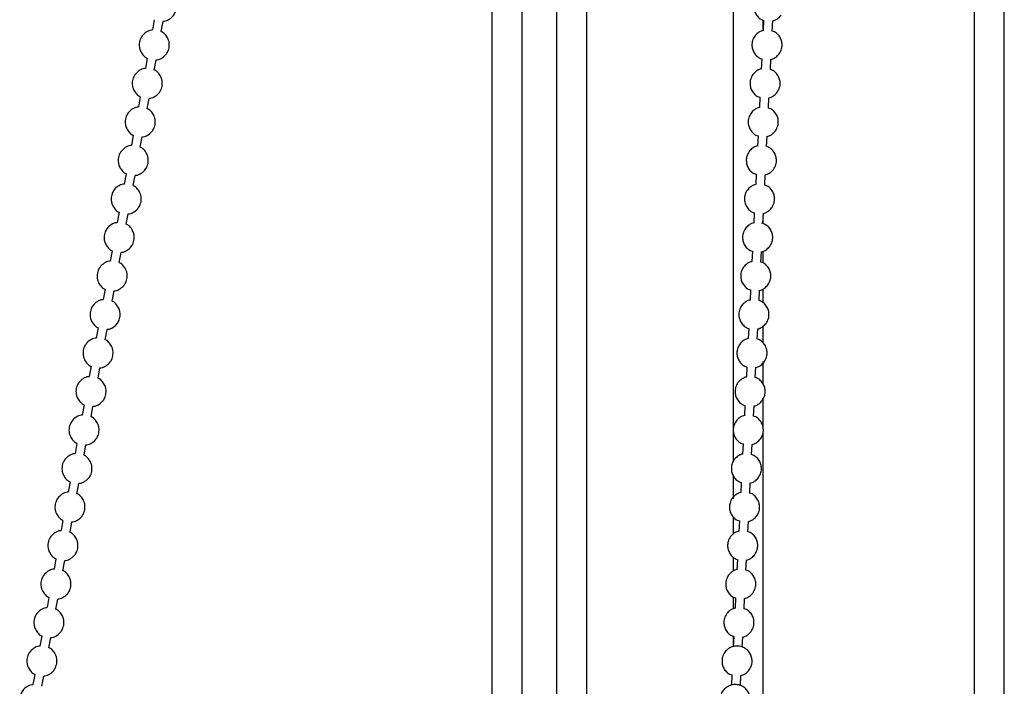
# Model space of a CAD drawing. Header units: millimetres. Extents: x 313 to 1951, y 543 to 2760.
# Tile 37 of 64: x 525 to 688, y 2409 to 2519. Entities that reach past the tile are written whole.
import ezdxf

# ---------------------------------------------------------------- set-up
doc = ezdxf.new("R2010")
doc.units = ezdxf.units.MM
doc.header["$LTSCALE"] = 10

msp = doc.modelspace()

# ---------------------------------------------------------------- linework, layer by layer
at = {"color": 7, "linetype": 'Continuous', "lineweight": 25}
for p, q in [((602.91, 2560.94), (602.91, 2151.05)), ((607.91, 2151.05), (607.91, 2560.94)), ((613.63, 2560.94), (613.63, 2151.05)), ((618.63, 2151.06), (618.63, 2560.94)), ((642.91, 2560.94), (642.91, 2445.71)), ((682.91, 2560.94), (682.91, 2151.12)), ((687.91, 2151.12), (687.91, 2560.94)), ((546.89, 2519.07), (546.58, 2517.37)), ((647.98, 2518.98), (647.9, 2517.27)), ((647.91, 2517.49), (647.91, 2519)), ((548.05, 2517.1), (548.36, 2518.8)), ((649.4, 2517.19), (649.48, 2518.9)), ((545.72, 2512.68), (545.41, 2510.98)), ((546.89, 2510.71), (547.2, 2512.41)), ((647.67, 2512.59), (647.59, 2510.88)), ((649.09, 2510.81), (649.17, 2512.51)), ((544.55, 2506.3), (544.24, 2504.6)), ((545.72, 2504.33), (546.03, 2506.03)), ((647.36, 2506.2), (647.28, 2504.5)), ((648.78, 2504.42), (648.86, 2506.13)), ((543.39, 2499.91), (543.08, 2498.21)), ((544.55, 2497.94), (544.86, 2499.64)), ((647.05, 2499.82), (646.97, 2498.11)), ((648.47, 2498.03), (648.55, 2499.74)), ((542.22, 2493.52), (541.91, 2491.82)), ((543.39, 2491.55), (543.7, 2493.25)), ((646.74, 2493.43), (646.66, 2491.72)), ((648.15, 2491.64), (648.24, 2493.35)), ((541.06, 2487.13), (540.75, 2485.43)), ((542.22, 2485.17), (542.53, 2486.87)), ((646.43, 2487.04), (646.35, 2485.34)), ((647.84, 2485.26), (647.93, 2486.96)), ((647.91, 2485.24), (647.91, 2486.58)), ((539.89, 2480.75), (539.58, 2479.05)), ((541.06, 2478.78), (541.37, 2480.48)), ((646.12, 2480.66), (646.04, 2478.95)), ((647.53, 2478.87), (647.62, 2480.58)), ((647.91, 2478.74), (647.91, 2480.64)), ((538.73, 2474.36), (538.42, 2472.66)), ((539.89, 2472.39), (540.2, 2474.09)), ((645.81, 2474.27), (645.73, 2472.56)), ((647.22, 2472.48), (647.31, 2474.19)), ((647.91, 2472.1), (647.91, 2474.41)), ((537.56, 2467.97), (537.25, 2466.27)), ((538.72, 2466), (539.04, 2467.7)), ((645.5, 2467.88), (645.42, 2466.18)), ((646.91, 2466.1), (647, 2467.8)), ((647.91, 2465.46), (647.91, 2468.24)), ((647.91, 2458.6), (647.91, 2462.37)), ((536.39, 2461.59), (536.08, 2459.89)), ((537.56, 2459.62), (537.87, 2461.32)), ((645.19, 2461.49), (645.11, 2459.79)), ((646.6, 2459.71), (646.69, 2461.42)), ((647.91, 2451.24), (647.91, 2456.24)), ((535.23, 2455.2), (534.92, 2453.5)), ((536.39, 2453.23), (536.7, 2454.93)), ((644.88, 2455.11), (644.8, 2453.4)), ((646.29, 2453.32), (646.38, 2455.03)), ((647.91, 2151.09), (647.91, 2450.7)), ((534.06, 2448.81), (533.75, 2447.11)), ((644.57, 2448.72), (644.49, 2447.01)), ((535.23, 2446.84), (535.54, 2448.54)), ((645.98, 2446.94), (646.07, 2448.64)), ((532.9, 2442.43), (532.59, 2440.73)), ((534.06, 2440.46), (534.37, 2442.16)), ((642.91, 2443.51), (642.91, 2439.63)), ((644.26, 2442.33), (644.17, 2440.63)), ((645.67, 2440.55), (645.76, 2442.25)), ((531.73, 2436.04), (531.42, 2434.34)), ((532.9, 2434.07), (533.21, 2435.77)), ((642.91, 2436.63), (642.91, 2433.76)), ((643.95, 2435.95), (643.86, 2434.24)), ((645.36, 2434.16), (645.45, 2435.87)), ((530.56, 2429.65), (530.25, 2427.95)), ((531.73, 2427.68), (532.04, 2429.38)), ((642.91, 2429.98), (642.91, 2427.6)), ((643.64, 2429.56), (643.55, 2427.85)), ((645.05, 2427.77), (645.14, 2429.48)), ((529.4, 2423.26), (529.09, 2421.56)), ((530.56, 2421.29), (530.87, 2422.99)), ((642.91, 2423.33), (642.91, 2421.39)), ((643.33, 2423.17), (643.24, 2421.47)), ((644.74, 2421.39), (644.82, 2423.09)), ((528.23, 2416.88), (527.92, 2415.18)), ((529.4, 2414.91), (529.71, 2416.61)), ((642.91, 2416.82), (642.91, 2415.09)), ((643.02, 2416.78), (642.93, 2415.08)), ((644.43, 2415), (644.51, 2416.71)), ((527.07, 2410.49), (526.76, 2408.79)), ((528.23, 2408.52), (528.54, 2410.22)), ((642.71, 2410.4), (642.62, 2408.69)), ((644.12, 2408.61), (644.2, 2410.32))]:
    msp.add_line(p, q, dxfattribs=at)
for points, knots in [([(648.21, 2523.68), (648.09, 2523.65), (647.8, 2523.57), (647.3, 2523.28), (646.77, 2522.76), (646.46, 2522.12), (646.34, 2521.5), (646.34, 2520.92), (646.53, 2520.24), (646.94, 2519.6), (647.43, 2519.15), (647.8, 2519.03), (647.91, 2519)], [0, 0, 0, 0, 0.059479, 0.146343, 0.272458, 0.417195, 0.478291, 0.580628, 0.690787, 0.813233, 0.947375, 1, 1, 1, 1]), ([(548.37, 2518.82), (548.42, 2518.82), (548.78, 2518.82), (549.42, 2519.13), (550.03, 2519.69), (550.38, 2520.29), (550.47, 2520.65), (550.51, 2520.8)], [0, 0, 0, 0, 0.055937, 0.344751, 0.644035, 0.850449, 1, 1, 1, 1]), ([(649.48, 2518.88), (649.6, 2518.91), (649.89, 2518.98), (650.39, 2519.27), (650.68, 2519.6), (650.86, 2519.8)], [0, 0, 0, 0, 0.218305, 0.537123, 1, 1, 1, 1]), ([(546.57, 2517.35), (546.51, 2517.35), (546.15, 2517.35), (545.52, 2517.04), (544.9, 2516.48), (544.57, 2515.88), (544.38, 2515.24), (544.37, 2514.59), (544.57, 2513.86), (544.97, 2513.24), (545.4, 2512.8), (545.7, 2512.7), (545.72, 2512.69)], [0, 0, 0, 0, 0.027677, 0.170581, 0.318666, 0.420799, 0.494797, 0.637545, 0.721266, 0.85165, 0.988624, 1, 1, 1, 1]), ([(647.91, 2517.3), (647.79, 2517.27), (647.49, 2517.19), (646.99, 2516.89), (646.46, 2516.37), (646.15, 2515.74), (646.03, 2515.11), (646.03, 2514.54), (646.22, 2513.86), (646.63, 2513.22), (647.14, 2512.75), (647.54, 2512.63), (647.67, 2512.59)], [0, 0, 0, 0, 0.06025, 0.145922, 0.270305, 0.413056, 0.473314, 0.574247, 0.682894, 0.803659, 0.935959, 1, 1, 1, 1]), ([(549.34, 2514.41), (549.37, 2514.71), (549.41, 2515.19), (549.2, 2515.92), (548.8, 2516.54), (548.37, 2516.98), (548.07, 2517.08), (548.05, 2517.09)], [0, 0, 0, 0, 0.282556, 0.448274, 0.706356, 0.977482, 1, 1, 1, 1]), ([(650.55, 2513.41), (650.7, 2513.67), (650.92, 2514.04), (651.04, 2514.68), (651.04, 2515.25), (650.85, 2515.93), (650.43, 2516.57), (649.92, 2517.04), (649.53, 2517.16), (649.4, 2517.19)], [0, 0, 0, 0, 0.195631, 0.27821, 0.416532, 0.565426, 0.730927, 0.912236, 1, 1, 1, 1]), ([(547.2, 2512.44), (547.26, 2512.44), (547.62, 2512.43), (548.25, 2512.75), (548.87, 2513.3), (549.21, 2513.9), (549.3, 2514.26), (549.34, 2514.41)], [0, 0, 0, 0, 0.055937, 0.344751, 0.644035, 0.850449, 1, 1, 1, 1]), ([(649.17, 2512.49), (649.29, 2512.52), (649.58, 2512.6), (650.08, 2512.89), (650.37, 2513.22), (650.55, 2513.41)], [0, 0, 0, 0, 0.2183049, 0.5371229, 1, 1, 1, 1]), ([(545.41, 2510.96), (545.35, 2510.96), (544.99, 2510.96), (544.36, 2510.65), (543.74, 2510.1), (543.4, 2509.49), (543.21, 2508.85), (543.2, 2508.2), (543.41, 2507.47), (543.8, 2506.85), (544.24, 2506.41), (544.53, 2506.31), (544.56, 2506.31)], [0, 0, 0, 0, 0.027677, 0.170581, 0.318666, 0.420799, 0.494797, 0.637545, 0.721266, 0.85165, 0.988624, 1, 1, 1, 1]), ([(647.59, 2510.91), (647.47, 2510.88), (647.17, 2510.8), (646.68, 2510.51), (646.15, 2509.98), (645.84, 2509.35), (645.71, 2508.72), (645.72, 2508.15), (645.91, 2507.47), (646.32, 2506.83), (646.83, 2506.36), (647.23, 2506.24), (647.36, 2506.2)], [0, 0, 0, 0, 0.058756, 0.144564, 0.269146, 0.412123, 0.472477, 0.57357, 0.68239, 0.803347, 0.935857, 1, 1, 1, 1]), ([(650.24, 2507.03), (650.39, 2507.29), (650.61, 2507.66), (650.73, 2508.29), (650.73, 2508.86), (650.54, 2509.54), (650.12, 2510.18), (649.61, 2510.65), (649.22, 2510.77), (649.09, 2510.81)], [0, 0, 0, 0, 0.195631, 0.27821, 0.416532, 0.565426, 0.730927, 0.912236, 1, 1, 1, 1]), ([(548.17, 2508.03), (548.2, 2508.33), (548.24, 2508.8), (548.03, 2509.54), (547.64, 2510.16), (547.2, 2510.6), (546.91, 2510.7), (546.88, 2510.7)], [0, 0, 0, 0, 0.282556, 0.448274, 0.706356, 0.977482, 1, 1, 1, 1]), ([(546.03, 2506.05), (546.09, 2506.05), (546.45, 2506.05), (547.08, 2506.36), (547.7, 2506.91), (548.04, 2507.52), (548.14, 2507.87), (548.17, 2508.03)], [0, 0, 0, 0, 0.055937, 0.344751, 0.644035, 0.850449, 1, 1, 1, 1]), ([(648.86, 2506.1), (648.98, 2506.13), (649.27, 2506.21), (649.77, 2506.5), (650.06, 2506.83), (650.24, 2507.03)], [0, 0, 0, 0, 0.218305, 0.537123, 1, 1, 1, 1]), ([(544.24, 2504.57), (544.18, 2504.57), (543.82, 2504.58), (543.19, 2504.26), (542.57, 2503.71), (542.24, 2503.11), (542.05, 2502.46), (542.04, 2501.82), (542.24, 2501.09), (542.64, 2500.47), (543.07, 2500.03), (543.37, 2499.93), (543.39, 2499.92)], [0, 0, 0, 0, 0.027677, 0.170581, 0.318666, 0.420799, 0.494797, 0.637545, 0.721266, 0.85165, 0.988624, 1, 1, 1, 1]), ([(547.01, 2501.64), (547.04, 2501.94), (547.08, 2502.42), (546.87, 2503.15), (546.47, 2503.77), (546.04, 2504.21), (545.74, 2504.31), (545.72, 2504.32)], [0, 0, 0, 0, 0.282556, 0.448274, 0.706356, 0.977482, 1, 1, 1, 1]), ([(647.28, 2504.52), (647.16, 2504.49), (646.86, 2504.41), (646.37, 2504.12), (645.84, 2503.6), (645.53, 2502.96), (645.4, 2502.33), (645.41, 2501.76), (645.6, 2501.08), (646.01, 2500.44), (646.52, 2499.97), (646.92, 2499.85), (647.05, 2499.82)], [0, 0, 0, 0, 0.0587558, 0.1445643, 0.2691456, 0.4121233, 0.4724766, 0.5735698, 0.6823896, 0.8033466, 0.9358575, 1, 1, 1, 1]), ([(649.93, 2500.64), (650.08, 2500.9), (650.3, 2501.27), (650.42, 2501.9), (650.42, 2502.47), (650.23, 2503.15), (649.81, 2503.79), (649.3, 2504.26), (648.91, 2504.38), (648.78, 2504.42)], [0, 0, 0, 0, 0.195631, 0.27821, 0.416532, 0.565426, 0.730927, 0.912236, 1, 1, 1, 1]), ([(544.87, 2499.66), (544.93, 2499.66), (545.29, 2499.66), (545.92, 2499.97), (546.54, 2500.53), (546.88, 2501.13), (546.97, 2501.49), (547.01, 2501.64)], [0, 0, 0, 0, 0.055937, 0.344751, 0.644035, 0.850449, 1, 1, 1, 1]), ([(648.55, 2499.72), (648.67, 2499.75), (648.96, 2499.82), (649.46, 2500.11), (649.75, 2500.44), (649.93, 2500.64)], [0, 0, 0, 0, 0.218305, 0.537123, 1, 1, 1, 1]), ([(543.07, 2498.19), (543.02, 2498.19), (542.66, 2498.19), (542.03, 2497.88), (541.4, 2497.32), (541.07, 2496.72), (540.88, 2496.07), (540.87, 2495.43), (541.07, 2494.7), (541.47, 2494.08), (541.91, 2493.64), (542.2, 2493.54), (542.22, 2493.53)], [0, 0, 0, 0, 0.027677, 0.170581, 0.318666, 0.420799, 0.494797, 0.637545, 0.721266, 0.85165, 0.988624, 1, 1, 1, 1]), ([(545.84, 2495.25), (545.87, 2495.55), (545.91, 2496.03), (545.7, 2496.76), (545.31, 2497.38), (544.87, 2497.82), (544.57, 2497.92), (544.55, 2497.93)], [0, 0, 0, 0, 0.282556, 0.448274, 0.706356, 0.977482, 1, 1, 1, 1]), ([(646.97, 2498.13), (646.85, 2498.1), (646.55, 2498.03), (646.06, 2497.73), (645.53, 2497.21), (645.22, 2496.57), (645.09, 2495.95), (645.1, 2495.37), (645.29, 2494.7), (645.7, 2494.05), (646.21, 2493.58), (646.61, 2493.47), (646.74, 2493.43)], [0, 0, 0, 0, 0.058756, 0.144564, 0.269146, 0.412123, 0.472477, 0.57357, 0.68239, 0.803347, 0.935857, 1, 1, 1, 1]), ([(649.62, 2494.25), (649.77, 2494.51), (649.99, 2494.88), (650.11, 2495.52), (650.11, 2496.09), (649.92, 2496.77), (649.5, 2497.41), (648.99, 2497.88), (648.6, 2497.99), (648.47, 2498.03)], [0, 0, 0, 0, 0.195631, 0.27821, 0.416532, 0.565426, 0.730927, 0.912236, 1, 1, 1, 1]), ([(543.7, 2493.28), (543.76, 2493.28), (544.12, 2493.27), (544.75, 2493.59), (545.37, 2494.14), (545.71, 2494.74), (545.8, 2495.1), (545.84, 2495.25)], [0, 0, 0, 0, 0.055937, 0.344751, 0.644035, 0.850449, 1, 1, 1, 1]), ([(648.24, 2493.33), (648.36, 2493.36), (648.65, 2493.44), (649.15, 2493.72), (649.44, 2494.05), (649.62, 2494.25)], [0, 0, 0, 0, 0.2183049, 0.5371229, 1, 1, 1, 1]), ([(541.91, 2491.8), (541.85, 2491.8), (541.49, 2491.8), (540.86, 2491.49), (540.24, 2490.94), (539.9, 2490.33), (539.71, 2489.69), (539.71, 2489.04), (539.91, 2488.31), (540.31, 2487.69), (540.74, 2487.25), (541.04, 2487.15), (541.06, 2487.14)], [0, 0, 0, 0, 0.027677, 0.170581, 0.318666, 0.420799, 0.494797, 0.637545, 0.721266, 0.85165, 0.988624, 1, 1, 1, 1]), ([(544.68, 2488.86), (544.7, 2489.17), (544.75, 2489.64), (544.53, 2490.37), (544.14, 2491), (543.7, 2491.44), (543.41, 2491.54), (543.39, 2491.54)], [0, 0, 0, 0, 0.282556, 0.4482738, 0.7063556, 0.9774822, 1, 1, 1, 1]), ([(646.66, 2491.75), (646.54, 2491.72), (646.24, 2491.64), (645.75, 2491.35), (645.22, 2490.82), (644.91, 2490.19), (644.78, 2489.56), (644.79, 2488.99), (644.98, 2488.31), (645.39, 2487.67), (645.9, 2487.2), (646.3, 2487.08), (646.43, 2487.04)], [0, 0, 0, 0, 0.058756, 0.144564, 0.269146, 0.412123, 0.472477, 0.57357, 0.68239, 0.803347, 0.935857, 1, 1, 1, 1]), ([(649.31, 2487.86), (649.46, 2488.13), (649.68, 2488.5), (649.8, 2489.13), (649.8, 2489.7), (649.61, 2490.38), (649.19, 2491.02), (648.68, 2491.49), (648.28, 2491.61), (648.15, 2491.64)], [0, 0, 0, 0, 0.195631, 0.27821, 0.416532, 0.565426, 0.730927, 0.912236, 1, 1, 1, 1]), ([(542.54, 2486.89), (542.6, 2486.89), (542.95, 2486.89), (543.59, 2487.2), (544.2, 2487.75), (544.55, 2488.35), (544.64, 2488.71), (544.68, 2488.86)], [0, 0, 0, 0, 0.055937, 0.344751, 0.644035, 0.850449, 1, 1, 1, 1]), ([(647.91, 2486.94), (648.03, 2486.97), (648.33, 2487.05), (648.84, 2487.34), (649.13, 2487.67), (649.31, 2487.86)], [0, 0, 0, 0, 0.2267493, 0.5421232, 1, 1, 1, 1]), ([(540.74, 2485.41), (540.68, 2485.41), (540.33, 2485.41), (539.69, 2485.1), (539.07, 2484.55), (538.74, 2483.94), (538.55, 2483.3), (538.54, 2482.66), (538.74, 2481.93), (539.14, 2481.3), (539.58, 2480.86), (539.87, 2480.76), (539.89, 2480.76)], [0, 0, 0, 0, 0.027677, 0.170581, 0.318666, 0.420799, 0.494797, 0.637545, 0.721266, 0.85165, 0.988624, 1, 1, 1, 1]), ([(543.51, 2482.48), (543.54, 2482.78), (543.58, 2483.26), (543.37, 2483.99), (542.97, 2484.61), (542.54, 2485.05), (542.24, 2485.15), (542.22, 2485.16)], [0, 0, 0, 0, 0.282556, 0.448274, 0.706356, 0.977482, 1, 1, 1, 1]), ([(646.35, 2485.36), (646.23, 2485.33), (645.93, 2485.25), (645.44, 2484.96), (644.91, 2484.44), (644.6, 2483.8), (644.47, 2483.17), (644.48, 2482.6), (644.67, 2481.92), (645.08, 2481.28), (645.59, 2480.81), (645.99, 2480.69), (646.12, 2480.66)], [0, 0, 0, 0, 0.058756, 0.144564, 0.269146, 0.412123, 0.472477, 0.57357, 0.68239, 0.803347, 0.935857, 1, 1, 1, 1]), ([(649, 2481.48), (649.15, 2481.74), (649.37, 2482.11), (649.49, 2482.74), (649.49, 2483.31), (649.3, 2483.99), (648.88, 2484.64), (648.33, 2485.13), (647.87, 2485.26), (647.69, 2485.31)], [0, 0, 0, 0, 0.188716, 0.268376, 0.401808, 0.545439, 0.705089, 0.87999, 1, 1, 1, 1]), ([(541.37, 2480.5), (541.43, 2480.5), (541.79, 2480.5), (542.42, 2480.81), (543.04, 2481.36), (543.38, 2481.97), (543.47, 2482.33), (543.51, 2482.48)], [0, 0, 0, 0, 0.055937, 0.344751, 0.644035, 0.850449, 1, 1, 1, 1]), ([(647.62, 2480.55), (647.74, 2480.59), (648.03, 2480.66), (648.53, 2480.95), (648.82, 2481.28), (649, 2481.48)], [0, 0, 0, 0, 0.2183049, 0.5371229, 1, 1, 1, 1]), ([(539.58, 2479.02), (539.52, 2479.02), (539.16, 2479.03), (538.53, 2478.71), (537.91, 2478.16), (537.57, 2477.56), (537.38, 2476.91), (537.37, 2476.27), (537.58, 2475.54), (537.97, 2474.92), (538.41, 2474.48), (538.7, 2474.38), (538.73, 2474.37)], [0, 0, 0, 0, 0.027677, 0.170581, 0.318666, 0.420799, 0.494797, 0.637545, 0.721266, 0.85165, 0.988624, 1, 1, 1, 1]), ([(542.34, 2476.09), (542.37, 2476.39), (542.42, 2476.87), (542.2, 2477.6), (541.81, 2478.22), (541.37, 2478.66), (541.08, 2478.76), (541.05, 2478.77)], [0, 0, 0, 0, 0.282556, 0.448274, 0.706356, 0.977482, 1, 1, 1, 1]), ([(646.04, 2478.97), (645.92, 2478.94), (645.62, 2478.87), (645.13, 2478.57), (644.59, 2478.05), (644.29, 2477.41), (644.16, 2476.79), (644.17, 2476.21), (644.36, 2475.53), (644.77, 2474.89), (645.28, 2474.42), (645.68, 2474.31), (645.81, 2474.27)], [0, 0, 0, 0, 0.058756, 0.144564, 0.269146, 0.412123, 0.472477, 0.57357, 0.68239, 0.803347, 0.935857, 1, 1, 1, 1]), ([(648.69, 2475.09), (648.84, 2475.35), (649.06, 2475.72), (649.18, 2476.35), (649.18, 2476.93), (648.99, 2477.61), (648.57, 2478.25), (648.06, 2478.72), (647.66, 2478.83), (647.53, 2478.87)], [0, 0, 0, 0, 0.195631, 0.27821, 0.416532, 0.565426, 0.730927, 0.912236, 1, 1, 1, 1]), ([(540.21, 2474.11), (540.26, 2474.11), (540.62, 2474.11), (541.25, 2474.42), (541.87, 2474.98), (542.22, 2475.58), (542.31, 2475.94), (542.34, 2476.09)], [0, 0, 0, 0, 0.055937, 0.344751, 0.644035, 0.850449, 1, 1, 1, 1]), ([(647.31, 2474.17), (647.43, 2474.2), (647.72, 2474.27), (648.22, 2474.56), (648.51, 2474.89), (648.69, 2475.09)], [0, 0, 0, 0, 0.218305, 0.537123, 1, 1, 1, 1]), ([(538.41, 2472.64), (538.35, 2472.64), (537.99, 2472.64), (537.36, 2472.33), (536.74, 2471.78), (536.41, 2471.17), (536.22, 2470.53), (536.21, 2469.88), (536.41, 2469.15), (536.81, 2468.53), (537.24, 2468.09), (537.54, 2467.99), (537.56, 2467.98)], [0, 0, 0, 0, 0.027677, 0.170581, 0.318666, 0.420799, 0.494797, 0.637545, 0.721266, 0.85165, 0.988624, 1, 1, 1, 1]), ([(541.18, 2469.7), (541.21, 2470), (541.25, 2470.48), (541.04, 2471.21), (540.64, 2471.83), (540.21, 2472.27), (539.91, 2472.37), (539.89, 2472.38)], [0, 0, 0, 0, 0.282556, 0.4482738, 0.7063556, 0.9774822, 1, 1, 1, 1]), ([(645.73, 2472.58), (645.61, 2472.55), (645.31, 2472.48), (644.82, 2472.18), (644.28, 2471.66), (643.98, 2471.03), (643.85, 2470.4), (643.86, 2469.83), (644.05, 2469.15), (644.46, 2468.51), (644.97, 2468.04), (645.37, 2467.92), (645.5, 2467.88)], [0, 0, 0, 0, 0.058756, 0.144564, 0.269146, 0.412123, 0.472477, 0.57357, 0.68239, 0.803347, 0.935857, 1, 1, 1, 1]), ([(648.38, 2468.7), (648.53, 2468.96), (648.75, 2469.34), (648.87, 2469.97), (648.87, 2470.54), (648.68, 2471.22), (648.26, 2471.86), (647.75, 2472.33), (647.35, 2472.45), (647.22, 2472.48)], [0, 0, 0, 0, 0.195631, 0.27821, 0.416532, 0.565426, 0.730927, 0.912236, 1, 1, 1, 1]), ([(539.04, 2467.73), (539.1, 2467.73), (539.46, 2467.72), (540.09, 2468.04), (540.71, 2468.59), (541.05, 2469.19), (541.14, 2469.55), (541.18, 2469.7)], [0, 0, 0, 0, 0.055937, 0.3447508, 0.6440353, 0.8504493, 1, 1, 1, 1]), ([(647, 2467.78), (647.12, 2467.81), (647.41, 2467.89), (647.91, 2468.18), (648.2, 2468.51), (648.38, 2468.7)], [0, 0, 0, 0, 0.218305, 0.537123, 1, 1, 1, 1]), ([(537.25, 2466.25), (537.19, 2466.25), (536.83, 2466.25), (536.2, 2465.94), (535.57, 2465.39), (535.24, 2464.78), (535.05, 2464.14), (535.04, 2463.49), (535.25, 2462.77), (535.64, 2462.14), (536.08, 2461.7), (536.37, 2461.6), (536.4, 2461.6)], [0, 0, 0, 0, 0.027677, 0.170581, 0.318666, 0.420799, 0.494797, 0.637545, 0.721266, 0.85165, 0.988624, 1, 1, 1, 1]), ([(540.01, 2463.32), (540.04, 2463.62), (540.08, 2464.1), (539.87, 2464.83), (539.48, 2465.45), (539.04, 2465.89), (538.75, 2465.99), (538.72, 2465.99)], [0, 0, 0, 0, 0.282556, 0.4482738, 0.7063556, 0.9774822, 1, 1, 1, 1]), ([(645.42, 2466.2), (645.3, 2466.17), (645, 2466.09), (644.51, 2465.8), (643.97, 2465.27), (643.67, 2464.64), (643.54, 2464.01), (643.55, 2463.44), (643.74, 2462.76), (644.15, 2462.12), (644.66, 2461.65), (645.06, 2461.53), (645.19, 2461.49)], [0, 0, 0, 0, 0.058756, 0.144564, 0.269146, 0.412123, 0.472477, 0.57357, 0.68239, 0.803347, 0.935857, 1, 1, 1, 1]), ([(648.07, 2462.32), (648.22, 2462.58), (648.44, 2462.95), (648.56, 2463.58), (648.56, 2464.15), (648.37, 2464.83), (647.95, 2465.47), (647.44, 2465.94), (647.04, 2466.06), (646.91, 2466.1)], [0, 0, 0, 0, 0.195631, 0.27821, 0.416532, 0.565426, 0.730927, 0.912236, 1, 1, 1, 1]), ([(537.87, 2461.34), (537.93, 2461.34), (538.29, 2461.34), (538.92, 2461.65), (539.54, 2462.2), (539.88, 2462.81), (539.97, 2463.17), (540.01, 2463.32)], [0, 0, 0, 0, 0.055937, 0.344751, 0.644035, 0.850449, 1, 1, 1, 1]), ([(646.69, 2461.39), (646.8, 2461.42), (647.1, 2461.5), (647.6, 2461.79), (647.89, 2462.12), (648.07, 2462.32)], [0, 0, 0, 0, 0.218305, 0.537123, 1, 1, 1, 1]), ([(536.08, 2459.86), (536.02, 2459.86), (535.66, 2459.87), (535.03, 2459.55), (534.41, 2459), (534.07, 2458.4), (533.88, 2457.75), (533.88, 2457.11), (534.08, 2456.38), (534.48, 2455.76), (534.91, 2455.32), (535.21, 2455.22), (535.23, 2455.21)], [0, 0, 0, 0, 0.027677, 0.170581, 0.318666, 0.420799, 0.494797, 0.637545, 0.721266, 0.85165, 0.988624, 1, 1, 1, 1]), ([(538.85, 2456.93), (538.87, 2457.23), (538.92, 2457.71), (538.71, 2458.44), (538.31, 2459.06), (537.88, 2459.5), (537.58, 2459.6), (537.56, 2459.61)], [0, 0, 0, 0, 0.282556, 0.448274, 0.706356, 0.977482, 1, 1, 1, 1]), ([(645.11, 2459.81), (644.99, 2459.78), (644.69, 2459.7), (644.2, 2459.41), (643.66, 2458.89), (643.36, 2458.25), (643.23, 2457.62), (643.24, 2457.05), (643.42, 2456.37), (643.84, 2455.73), (644.35, 2455.26), (644.75, 2455.15), (644.88, 2455.11)], [0, 0, 0, 0, 0.058756, 0.144564, 0.269146, 0.412123, 0.472477, 0.57357, 0.68239, 0.803347, 0.935857, 1, 1, 1, 1]), ([(647.76, 2455.93), (647.91, 2456.19), (648.13, 2456.56), (648.25, 2457.19), (648.25, 2457.76), (648.06, 2458.44), (647.64, 2459.08), (647.13, 2459.56), (646.73, 2459.67), (646.6, 2459.71)], [0, 0, 0, 0, 0.195631, 0.27821, 0.416532, 0.565426, 0.730927, 0.912236, 1, 1, 1, 1]), ([(536.71, 2454.95), (536.77, 2454.95), (537.12, 2454.95), (537.76, 2455.26), (538.38, 2455.82), (538.72, 2456.42), (538.81, 2456.78), (538.85, 2456.93)], [0, 0, 0, 0, 0.055937, 0.344751, 0.644035, 0.850449, 1, 1, 1, 1]), ([(646.38, 2455.01), (646.49, 2455.04), (646.79, 2455.11), (647.29, 2455.4), (647.58, 2455.73), (647.76, 2455.93)], [0, 0, 0, 0, 0.218305, 0.537123, 1, 1, 1, 1]), ([(534.91, 2453.48), (534.86, 2453.48), (534.5, 2453.48), (533.86, 2453.17), (533.24, 2452.61), (532.91, 2452.01), (532.72, 2451.37), (532.71, 2450.72), (532.91, 2449.99), (533.31, 2449.37), (533.75, 2448.93), (534.04, 2448.83), (534.06, 2448.82)], [0, 0, 0, 0, 0.0276774, 0.1705815, 0.3186664, 0.4207994, 0.4947965, 0.6375448, 0.721266, 0.8516498, 0.9886239, 1, 1, 1, 1]), ([(537.68, 2450.54), (537.71, 2450.84), (537.75, 2451.32), (537.54, 2452.05), (537.15, 2452.67), (536.71, 2453.11), (536.41, 2453.21), (536.39, 2453.22)], [0, 0, 0, 0, 0.282556, 0.448274, 0.706356, 0.977482, 1, 1, 1, 1]), ([(644.8, 2453.42), (644.68, 2453.39), (644.38, 2453.32), (643.89, 2453.02), (643.35, 2452.5), (643.05, 2451.87), (642.92, 2451.24), (642.93, 2450.66), (643.11, 2449.99), (643.53, 2449.34), (644.04, 2448.87), (644.44, 2448.76), (644.57, 2448.72)], [0, 0, 0, 0, 0.058756, 0.144564, 0.269146, 0.412123, 0.472477, 0.57357, 0.68239, 0.803347, 0.935857, 1, 1, 1, 1]), ([(647.45, 2449.54), (647.6, 2449.8), (647.82, 2450.17), (647.94, 2450.81), (647.94, 2451.38), (647.75, 2452.06), (647.33, 2452.7), (646.82, 2453.17), (646.42, 2453.28), (646.29, 2453.32)], [0, 0, 0, 0, 0.195631, 0.27821, 0.416532, 0.565426, 0.730927, 0.912236, 1, 1, 1, 1]), ([(535.54, 2448.57), (535.6, 2448.57), (535.96, 2448.56), (536.59, 2448.88), (537.21, 2449.43), (537.55, 2450.03), (537.64, 2450.39), (537.68, 2450.54)], [0, 0, 0, 0, 0.055937, 0.344751, 0.644035, 0.850449, 1, 1, 1, 1]), ([(646.06, 2448.62), (646.18, 2448.65), (646.48, 2448.73), (646.98, 2449.01), (647.27, 2449.35), (647.45, 2449.54)], [0, 0, 0, 0, 0.2183049, 0.5371229, 1, 1, 1, 1]), ([(533.75, 2447.09), (533.69, 2447.09), (533.33, 2447.09), (532.7, 2446.78), (532.08, 2446.23), (531.74, 2445.62), (531.55, 2444.98), (531.55, 2444.33), (531.75, 2443.6), (532.14, 2442.98), (532.58, 2442.54), (532.88, 2442.44), (532.9, 2442.43)], [0, 0, 0, 0, 0.027677, 0.170581, 0.318666, 0.420799, 0.494797, 0.637545, 0.721266, 0.85165, 0.988624, 1, 1, 1, 1]), ([(536.52, 2444.15), (536.54, 2444.46), (536.59, 2444.93), (536.37, 2445.67), (535.98, 2446.29), (535.54, 2446.73), (535.25, 2446.83), (535.23, 2446.83)], [0, 0, 0, 0, 0.282556, 0.448274, 0.706356, 0.977482, 1, 1, 1, 1]), ([(644.49, 2447.04), (644.37, 2447.01), (644.07, 2446.93), (643.58, 2446.64), (643.04, 2446.11), (642.74, 2445.48), (642.61, 2444.85), (642.62, 2444.28), (642.8, 2443.6), (643.22, 2442.96), (643.73, 2442.49), (644.13, 2442.37), (644.26, 2442.33)], [0, 0, 0, 0, 0.058756, 0.144564, 0.269146, 0.412123, 0.472477, 0.57357, 0.68239, 0.803347, 0.935857, 1, 1, 1, 1]), ([(647.14, 2443.15), (647.29, 2443.42), (647.51, 2443.79), (647.63, 2444.42), (647.62, 2444.99), (647.44, 2445.67), (647.02, 2446.31), (646.51, 2446.78), (646.11, 2446.9), (645.98, 2446.94)], [0, 0, 0, 0, 0.195631, 0.27821, 0.416532, 0.565426, 0.730927, 0.912236, 1, 1, 1, 1]), ([(534.38, 2442.18), (534.43, 2442.18), (534.79, 2442.18), (535.43, 2442.49), (536.04, 2443.04), (536.39, 2443.65), (536.48, 2444), (536.52, 2444.15)], [0, 0, 0, 0, 0.055937, 0.3447508, 0.6440353, 0.8504493, 1, 1, 1, 1]), ([(645.75, 2442.23), (645.87, 2442.26), (646.17, 2442.34), (646.67, 2442.63), (646.96, 2442.96), (647.14, 2443.15)], [0, 0, 0, 0, 0.218305, 0.537123, 1, 1, 1, 1]), ([(532.58, 2440.7), (532.52, 2440.7), (532.16, 2440.71), (531.53, 2440.39), (530.91, 2439.84), (530.58, 2439.24), (530.39, 2438.59), (530.38, 2437.95), (530.58, 2437.22), (530.98, 2436.6), (531.41, 2436.16), (531.71, 2436.06), (531.73, 2436.05)], [0, 0, 0, 0, 0.027677, 0.170581, 0.318666, 0.420799, 0.494797, 0.637545, 0.721266, 0.85165, 0.988624, 1, 1, 1, 1]), ([(644.18, 2440.65), (644.06, 2440.62), (643.76, 2440.54), (643.27, 2440.25), (642.73, 2439.73), (642.43, 2439.09), (642.3, 2438.46), (642.31, 2437.89), (642.49, 2437.21), (642.91, 2436.57), (643.42, 2436.1), (643.82, 2435.98), (643.95, 2435.95)], [0, 0, 0, 0, 0.0587558, 0.1445643, 0.2691456, 0.4121233, 0.4724766, 0.5735698, 0.6823896, 0.8033466, 0.9358575, 1, 1, 1, 1]), ([(646.83, 2436.77), (646.98, 2437.03), (647.2, 2437.4), (647.32, 2438.03), (647.31, 2438.6), (647.13, 2439.28), (646.71, 2439.92), (646.2, 2440.39), (645.8, 2440.51), (645.67, 2440.55)], [0, 0, 0, 0, 0.195631, 0.27821, 0.416532, 0.565426, 0.730927, 0.912236, 1, 1, 1, 1]), ([(535.35, 2437.77), (535.38, 2438.07), (535.42, 2438.55), (535.21, 2439.28), (534.81, 2439.9), (534.38, 2440.34), (534.08, 2440.44), (534.06, 2440.45)], [0, 0, 0, 0, 0.282556, 0.448274, 0.706356, 0.977482, 1, 1, 1, 1]), ([(533.21, 2435.79), (533.27, 2435.79), (533.63, 2435.79), (534.26, 2436.1), (534.88, 2436.65), (535.22, 2437.26), (535.31, 2437.62), (535.35, 2437.77)], [0, 0, 0, 0, 0.055937, 0.344751, 0.644035, 0.850449, 1, 1, 1, 1]), ([(645.44, 2435.84), (645.56, 2435.88), (645.86, 2435.95), (646.36, 2436.24), (646.65, 2436.57), (646.83, 2436.77)], [0, 0, 0, 0, 0.218305, 0.537123, 1, 1, 1, 1]), ([(531.42, 2434.32), (531.36, 2434.32), (531, 2434.32), (530.37, 2434), (529.75, 2433.45), (529.41, 2432.85), (529.22, 2432.2), (529.21, 2431.56), (529.42, 2430.83), (529.81, 2430.21), (530.25, 2429.77), (530.54, 2429.67), (530.57, 2429.66)], [0, 0, 0, 0, 0.027677, 0.170581, 0.318666, 0.420799, 0.494797, 0.637545, 0.721266, 0.85165, 0.988624, 1, 1, 1, 1]), ([(534.18, 2431.38), (534.21, 2431.68), (534.25, 2432.16), (534.04, 2432.89), (533.65, 2433.51), (533.21, 2433.95), (532.92, 2434.05), (532.89, 2434.06)], [0, 0, 0, 0, 0.282556, 0.448274, 0.706356, 0.977482, 1, 1, 1, 1]), ([(643.87, 2434.26), (643.75, 2434.23), (643.45, 2434.16), (642.96, 2433.86), (642.42, 2433.34), (642.12, 2432.7), (641.99, 2432.08), (642, 2431.5), (642.18, 2430.82), (642.6, 2430.18), (643.11, 2429.71), (643.51, 2429.6), (643.64, 2429.56)], [0, 0, 0, 0, 0.058756, 0.144564, 0.269146, 0.412123, 0.472477, 0.57357, 0.68239, 0.803347, 0.935857, 1, 1, 1, 1]), ([(646.51, 2430.38), (646.67, 2430.64), (646.89, 2431.01), (647.01, 2431.64), (647, 2432.22), (646.82, 2432.9), (646.4, 2433.54), (645.89, 2434.01), (645.49, 2434.12), (645.36, 2434.16)], [0, 0, 0, 0, 0.195631, 0.27821, 0.416532, 0.565426, 0.730927, 0.912236, 1, 1, 1, 1]), ([(532.04, 2429.41), (532.1, 2429.4), (532.46, 2429.4), (533.09, 2429.72), (533.71, 2430.27), (534.05, 2430.87), (534.15, 2431.23), (534.18, 2431.38)], [0, 0, 0, 0, 0.055937, 0.344751, 0.644035, 0.850449, 1, 1, 1, 1]), ([(645.13, 2429.46), (645.25, 2429.49), (645.55, 2429.56), (646.05, 2429.85), (646.34, 2430.18), (646.51, 2430.38)], [0, 0, 0, 0, 0.2183049, 0.5371229, 1, 1, 1, 1]), ([(530.25, 2427.93), (530.19, 2427.93), (529.83, 2427.93), (529.2, 2427.62), (528.58, 2427.07), (528.25, 2426.46), (528.06, 2425.82), (528.05, 2425.17), (528.25, 2424.44), (528.65, 2423.82), (529.08, 2423.38), (529.38, 2423.28), (529.4, 2423.27)], [0, 0, 0, 0, 0.0276774, 0.1705815, 0.3186664, 0.4207994, 0.4947965, 0.6375448, 0.721266, 0.8516498, 0.9886239, 1, 1, 1, 1]), ([(533.02, 2424.99), (533.05, 2425.29), (533.09, 2425.77), (532.88, 2426.5), (532.48, 2427.12), (532.05, 2427.57), (531.75, 2427.66), (531.73, 2427.67)], [0, 0, 0, 0, 0.282556, 0.448274, 0.706356, 0.977482, 1, 1, 1, 1]), ([(643.56, 2427.88), (643.44, 2427.84), (643.14, 2427.77), (642.65, 2427.48), (642.11, 2426.95), (641.81, 2426.32), (641.68, 2425.69), (641.69, 2425.12), (641.87, 2424.44), (642.29, 2423.8), (642.8, 2423.33), (643.2, 2423.21), (643.33, 2423.17)], [0, 0, 0, 0, 0.058756, 0.144564, 0.269146, 0.412123, 0.472477, 0.57357, 0.68239, 0.803347, 0.935857, 1, 1, 1, 1]), ([(646.2, 2423.99), (646.36, 2424.25), (646.58, 2424.63), (646.7, 2425.26), (646.69, 2425.83), (646.51, 2426.51), (646.09, 2427.15), (645.58, 2427.62), (645.18, 2427.74), (645.05, 2427.77)], [0, 0, 0, 0, 0.195631, 0.27821, 0.416532, 0.565426, 0.730927, 0.912236, 1, 1, 1, 1]), ([(530.88, 2423.02), (530.94, 2423.02), (531.3, 2423.01), (531.93, 2423.33), (532.55, 2423.88), (532.89, 2424.48), (532.98, 2424.84), (533.02, 2424.99)], [0, 0, 0, 0, 0.055937, 0.344751, 0.644035, 0.850449, 1, 1, 1, 1]), ([(644.82, 2423.07), (644.94, 2423.1), (645.24, 2423.18), (645.73, 2423.47), (646.03, 2423.8), (646.2, 2423.99)], [0, 0, 0, 0, 0.218305, 0.537123, 1, 1, 1, 1]), ([(529.08, 2421.54), (529.03, 2421.54), (528.67, 2421.54), (528.04, 2421.23), (527.41, 2420.68), (527.08, 2420.07), (526.89, 2419.43), (526.88, 2418.78), (527.08, 2418.06), (527.48, 2417.43), (527.92, 2416.99), (528.21, 2416.89), (528.23, 2416.89)], [0, 0, 0, 0, 0.027677, 0.170581, 0.318666, 0.420799, 0.494797, 0.637545, 0.721266, 0.85165, 0.988624, 1, 1, 1, 1]), ([(531.85, 2418.61), (531.88, 2418.91), (531.92, 2419.39), (531.71, 2420.12), (531.32, 2420.74), (530.88, 2421.18), (530.59, 2421.28), (530.56, 2421.29)], [0, 0, 0, 0, 0.282556, 0.4482738, 0.7063556, 0.9774822, 1, 1, 1, 1]), ([(643.25, 2421.49), (643.13, 2421.46), (642.83, 2421.38), (642.34, 2421.09), (641.8, 2420.57), (641.5, 2419.93), (641.37, 2419.3), (641.38, 2418.73), (641.56, 2418.05), (641.98, 2417.41), (642.46, 2416.96), (642.82, 2416.85), (642.91, 2416.82)], [0, 0, 0, 0, 0.0598423, 0.1472376, 0.2741228, 0.4197445, 0.4812138, 0.5841765, 0.6950087, 0.8182025, 0.9531639, 1, 1, 1, 1]), ([(645.89, 2417.61), (646.05, 2417.87), (646.27, 2418.24), (646.39, 2418.87), (646.38, 2419.44), (646.2, 2420.12), (645.78, 2420.76), (645.27, 2421.23), (644.87, 2421.35), (644.74, 2421.39)], [0, 0, 0, 0, 0.195631, 0.27821, 0.416532, 0.565426, 0.730927, 0.912236, 1, 1, 1, 1]), ([(529.71, 2416.63), (529.77, 2416.63), (530.13, 2416.63), (530.76, 2416.94), (531.38, 2417.49), (531.72, 2418.1), (531.81, 2418.46), (531.85, 2418.61)], [0, 0, 0, 0, 0.055937, 0.344751, 0.644035, 0.850449, 1, 1, 1, 1]), ([(644.51, 2416.68), (644.63, 2416.71), (644.93, 2416.79), (645.42, 2417.08), (645.72, 2417.41), (645.89, 2417.61)], [0, 0, 0, 0, 0.218305, 0.537123, 1, 1, 1, 1]), ([(527.92, 2415.15), (527.86, 2415.15), (527.5, 2415.16), (526.87, 2414.84), (526.25, 2414.29), (525.91, 2413.69), (525.72, 2413.04), (525.72, 2412.4), (525.92, 2411.67), (526.32, 2411.05), (526.75, 2410.61), (527.05, 2410.51), (527.07, 2410.5)], [0, 0, 0, 0, 0.027677, 0.170581, 0.318666, 0.420799, 0.494797, 0.637545, 0.721266, 0.85165, 0.988624, 1, 1, 1, 1]), ([(530.69, 2412.22), (530.71, 2412.52), (530.76, 2413), (530.54, 2413.73), (530.15, 2414.35), (529.71, 2414.79), (529.42, 2414.89), (529.4, 2414.9)], [0, 0, 0, 0, 0.282556, 0.448274, 0.706356, 0.977482, 1, 1, 1, 1]), ([(645.58, 2411.22), (645.74, 2411.48), (645.96, 2411.85), (646.08, 2412.48), (646.07, 2413.06), (645.88, 2413.73), (645.47, 2414.38), (644.81, 2414.93), (643.99, 2415.22), (643.2, 2415.2), (642.58, 2415.02), (642.03, 2414.71), (641.49, 2414.18), (641.19, 2413.54), (641.06, 2412.92), (641.07, 2412.34), (641.25, 2411.66), (641.67, 2411.02), (642.18, 2410.55), (642.58, 2410.44), (642.71, 2410.4)], [0, 0, 0, 0, 0.072398, 0.102959, 0.154149, 0.209251, 0.270499, 0.337597, 0.41205, 0.476821, 0.52339, 0.56684, 0.629923, 0.702322, 0.732882, 0.784072, 0.839174, 0.900422, 0.967521, 1, 1, 1, 1]), ([(528.55, 2410.24), (528.61, 2410.24), (528.96, 2410.24), (529.6, 2410.55), (530.22, 2411.11), (530.56, 2411.71), (530.65, 2412.07), (530.69, 2412.22)], [0, 0, 0, 0, 0.055937, 0.344751, 0.644035, 0.850449, 1, 1, 1, 1]), ([(644.2, 2410.3), (644.32, 2410.33), (644.62, 2410.4), (645.11, 2410.69), (645.41, 2411.02), (645.58, 2411.22)], [0, 0, 0, 0, 0.218305, 0.537123, 1, 1, 1, 1]), ([(526.75, 2408.77), (526.69, 2408.77), (526.34, 2408.77), (525.7, 2408.46), (525.08, 2407.9), (524.75, 2407.3), (524.56, 2406.66), (524.55, 2406.01), (524.75, 2405.28), (525.15, 2404.66), (525.59, 2404.22), (525.88, 2404.12), (525.9, 2404.11)], [0, 0, 0, 0, 0.0276774, 0.1705815, 0.3186664, 0.4207994, 0.4947965, 0.6375448, 0.721266, 0.8516498, 0.9886239, 1, 1, 1, 1]), ([(645.27, 2404.83), (645.43, 2405.09), (645.65, 2405.46), (645.77, 2406.1), (645.76, 2406.67), (645.57, 2407.35), (645.16, 2408), (644.5, 2408.54), (643.68, 2408.83), (642.89, 2408.82), (642.27, 2408.63), (641.72, 2408.32), (641.18, 2407.79), (640.87, 2407.16), (640.75, 2406.53), (640.75, 2405.96), (640.94, 2405.28), (641.36, 2404.64), (641.87, 2404.17), (642.27, 2404.05), (642.4, 2404.01)], [0, 0, 0, 0, 0.072398, 0.102959, 0.154149, 0.209251, 0.270499, 0.337597, 0.41205, 0.476821, 0.52339, 0.56684, 0.629923, 0.702322, 0.732882, 0.784072, 0.839174, 0.900422, 0.967521, 1, 1, 1, 1])]:
    msp.add_open_spline(points, degree=3, knots=knots, dxfattribs=at)

doc.saveas('drawing.dxf')
